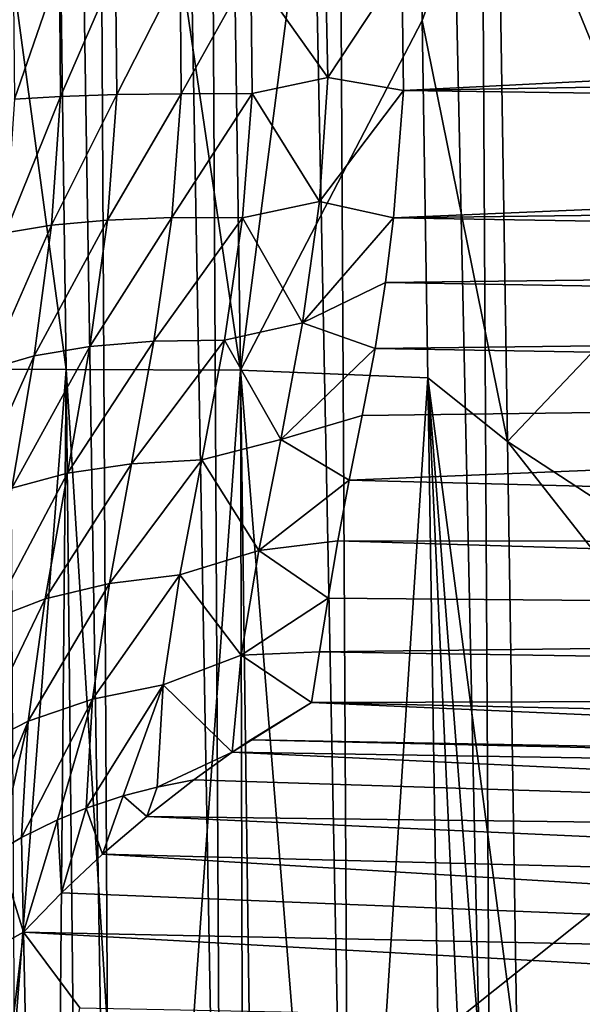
# Model space of a CAD drawing. Header units: metres. Extents: x -22 to 22, y 0 to 204.
# Tile 26 of 256: x -14.08 to -12.18, y 11.37 to 14.7. Entities that reach past the tile are written whole.
import ezdxf

# ---------------------------------------------------------------- set-up
doc = ezdxf.new("R2010")
doc.units = ezdxf.units.M
doc.layers.add('solid_002_SW0002', color=7, linetype='CONTINUOUS')
doc.layers.add('solid_002_SW0002_01', color=7, linetype='CONTINUOUS')

msp = doc.modelspace()

# ---------------------------------------------------------------- linework, layer by layer
at = {"layer": 'solid_002_SW0002'}
for points in [[(-12.651756, 38.744747, 221.615738), (-12.137403, 38.754784, 221.881348), (-11.963854, 9.167933, 221.874542)], [(-14.250724, 38.713585, 219.974136), (-13.933903, 38.719753, 220.458618), (-13.774794, 9.155378, 220.407471)], [(-13.933903, 38.719753, 220.458618), (-13.557491, 38.727081, 220.898438), (-13.398335, 9.158014, 220.860413)], [(-13.933903, 38.719753, 220.458618), (-13.398335, 9.158014, 220.860413), (-13.774794, 9.155378, 220.407471)], [(-13.557491, 38.727081, 220.898438), (-13.127732, 38.735451, 221.286285), (-12.965948, 9.161021, 221.260284)], [(-13.557491, 38.727081, 220.898438), (-12.965948, 9.161021, 221.260284), (-13.398335, 9.158014, 220.860413)], [(-13.127732, 38.735451, 221.286285), (-12.651756, 38.744747, 221.615738), (-12.485042, 9.164347, 221.600281)], [(-13.127732, 38.735451, 221.286285), (-12.485042, 9.164347, 221.600281), (-12.965948, 9.161021, 221.260284)], [(-12.651756, 38.744747, 221.615738), (-11.963854, 9.167933, 221.874542), (-12.485042, 9.164347, 221.600281)], [(-14.250724, 38.713585, 219.974136), (-13.774794, 9.155378, 220.407471), (-14.088879, 9.153157, 219.909256)], [(15.431576, 33.648762, 223.952362), (-15.431306, 33.548271, 223.951843), (-15.319921, 9.159238, 223.824142)], [(-14.52062, 17.898069, 207.015228), (-13.925558, 13.516032, 206.588531), (-14.466075, 13.517464, 207.086197)], [(-13.985415, 17.896917, 206.501343), (-13.925558, 13.516032, 206.588531), (-14.52062, 17.898069, 207.015228)], [(-13.985415, 17.896917, 206.501343), (-13.336438, 13.51458, 206.155151), (-13.925558, 13.516032, 206.588531)], [(-13.40102, 17.895758, 206.049728), (-13.336438, 13.51458, 206.155151), (-13.985415, 17.896917, 206.501343)], [(-12.772055, 17.859571, 205.665604), (-13.336438, 13.51458, 206.155151), (-13.40102, 17.895758, 206.049728)], [(-12.722656, 14.694042, 205.746109), (-13.336438, 13.51458, 206.155151), (-12.772055, 17.859571, 205.665604)], [(-12.46825, 15.398987, 205.58873), (-12.722656, 14.694042, 205.746109), (-12.772055, 17.859571, 205.665604)], [(-12.46825, 15.398987, 205.58873), (-12.434635, 13.272949, 205.670441), (-12.722656, 14.694042, 205.746109)], [(-11.851106, 13.886878, 205.362457), (-12.434635, 13.272949, 205.670441), (-12.46825, 15.398987, 205.58873)], [(-12.099079, 15.127979, 205.421097), (-11.851106, 13.886878, 205.362457), (-12.46825, 15.398987, 205.58873)], [(-13.042081, 14.501663, 217.6772), (-13.050946, 14.923218, 217.67099), (-13.301385, 14.868471, 217.734848)], [(-13.042081, 14.501663, 217.6772), (-12.791554, 14.880811, 217.658386), (-13.050946, 14.923218, 217.67099)], [(-13.947964, 14.869525, 218.160233), (-14.103925, 14.876375, 218.368912), (-14.100112, 14.429295, 218.368088)], [(-13.944087, 14.438068, 218.159531), (-13.947964, 14.869525, 218.160233), (-14.100112, 14.429295, 218.368088)], [(-13.758261, 14.865867, 217.981583), (-13.947964, 14.869525, 218.160233), (-13.944087, 14.438068, 218.159531)], [(-13.754306, 14.444157, 217.981033), (-13.758261, 14.865867, 217.981583), (-13.944087, 14.438068, 218.159531)], [(-13.540545, 14.865512, 217.838348), (-13.758261, 14.865867, 217.981583), (-13.754306, 14.444157, 217.981033)], [(-13.536498, 14.447374, 217.837982), (-13.540545, 14.865512, 217.838348), (-13.754306, 14.444157, 217.981033)], [(-13.301385, 14.868471, 217.734848), (-13.540545, 14.865512, 217.838348), (-13.536498, 14.447374, 217.837982)], [(-13.297238, 14.447625, 217.734695), (-13.301385, 14.868471, 217.734848), (-13.536498, 14.447374, 217.837982)], [(-13.042081, 14.501663, 217.6772), (-13.301385, 14.868471, 217.734848), (-13.297238, 14.447625, 217.734695)], [(-13.042081, 14.501663, 217.6772), (-12.786017, 14.457668, 217.659592), (-12.791554, 14.880811, 217.658386)], [(-12.791554, 14.880811, 217.658386), (-12.786017, 14.457668, 217.659592), (-5.344338, 14.833671, 217.85614)], [(-12.786017, 14.457668, 217.659592), (-5.234174, 14.590175, 217.862305), (-5.344338, 14.833671, 217.85614)], [(-12.722656, 14.694042, 205.746109), (-12.703791, 13.488741, 205.791733), (-13.336438, 13.51458, 206.155151)], [(-12.434635, 13.272949, 205.670441), (-12.703791, 13.488741, 205.791733), (-12.722656, 14.694042, 205.746109)], [(-12.786017, 14.457668, 217.659592), (-5.158137, 14.35362, 217.852768), (-5.234174, 14.590175, 217.862305)], [(-13.069969, 14.082879, 217.634399), (-13.042081, 14.501663, 217.6772), (-13.297238, 14.447625, 217.734695)], [(-13.069969, 14.082879, 217.634399), (-12.786017, 14.457668, 217.659592), (-13.042081, 14.501663, 217.6772)], [(-13.069969, 14.082879, 217.634399), (-12.819232, 14.028155, 217.609436), (-12.786017, 14.457668, 217.659592)], [(-12.786017, 14.457668, 217.659592), (-12.819232, 14.028155, 217.609436), (-5.158137, 14.35362, 217.852768)], [(-13.944087, 14.438068, 218.159531), (-14.100112, 14.429295, 218.368088), (-14.130374, 13.978086, 218.321075)], [(-13.974806, 14.003478, 218.113541), (-13.944087, 14.438068, 218.159531), (-14.130374, 13.978086, 218.321075)], [(-13.754306, 14.444157, 217.981033), (-13.944087, 14.438068, 218.159531), (-13.974806, 14.003478, 218.113541)], [(-13.785586, 14.020662, 217.935165), (-13.754306, 14.444157, 217.981033), (-13.974806, 14.003478, 218.113541)], [(-13.536498, 14.447374, 217.837982), (-13.754306, 14.444157, 217.981033), (-13.785586, 14.020662, 217.935165)], [(-13.568427, 14.029119, 217.791336), (-13.536498, 14.447374, 217.837982), (-13.785586, 14.020662, 217.935165)], [(-13.297238, 14.447625, 217.734695), (-13.536498, 14.447374, 217.837982), (-13.568427, 14.029119, 217.791336)], [(-13.329885, 14.028595, 217.686401), (-13.297238, 14.447625, 217.734695), (-13.568427, 14.029119, 217.791336)], [(-13.069969, 14.082879, 217.634399), (-13.297238, 14.447625, 217.734695), (-13.329885, 14.028595, 217.686401)], [(-12.819232, 14.028155, 217.609436), (-5.118326, 14.124223, 217.828659), (-5.158137, 14.35362, 217.852768)], [(-12.819232, 14.028155, 217.609436), (-5.115417, 13.901693, 217.790955), (-5.118326, 14.124223, 217.828659)], [(-13.127174, 13.673873, 217.543884), (-13.069969, 14.082879, 217.634399), (-13.329885, 14.028595, 217.686401)], [(-13.127174, 13.673873, 217.543884), (-12.819232, 14.028155, 217.609436), (-13.069969, 14.082879, 217.634399)], [(-13.568427, 14.029119, 217.791336), (-13.785586, 14.020662, 217.935165), (-13.845004, 13.593919, 217.840881)], [(-13.628632, 13.611779, 217.696716), (-13.568427, 14.029119, 217.791336), (-13.845004, 13.593919, 217.840881)], [(-13.329885, 14.028595, 217.686401), (-13.568427, 14.029119, 217.791336), (-13.628632, 13.611779, 217.696716)], [(-13.390959, 13.615327, 217.589844), (-13.329885, 14.028595, 217.686401), (-13.628632, 13.611779, 217.696716)], [(-13.127174, 13.673873, 217.543884), (-13.329885, 14.028595, 217.686401), (-13.390959, 13.615327, 217.589844)], [(-13.127174, 13.673873, 217.543884), (-12.846547, 13.81043, 217.563736), (-12.819232, 14.028155, 217.609436)], [(-12.819232, 14.028155, 217.609436), (-12.846547, 13.81043, 217.563736), (-5.115417, 13.901693, 217.790955)], [(-13.974806, 14.003478, 218.113541), (-14.130374, 13.978086, 218.321075), (-14.18856, 13.517831, 218.222733)], [(-14.033544, 13.562284, 218.018005), (-13.974806, 14.003478, 218.113541), (-14.18856, 13.517831, 218.222733)], [(-13.785586, 14.020662, 217.935165), (-13.974806, 14.003478, 218.113541), (-14.033544, 13.562284, 218.018005)], [(-13.845004, 13.593919, 217.840881), (-13.785586, 14.020662, 217.935165), (-14.033544, 13.562284, 218.018005)], [(-12.846547, 13.81043, 217.563736), (-5.153336, 13.679362, 217.738586), (-5.115417, 13.901693, 217.790955)], [(-11.851106, 13.886878, 205.362457), (-11.480928, 12.649961, 205.272476), (-12.434635, 13.272949, 205.670441)], [(-13.127174, 13.673873, 217.543884), (-12.8818, 13.587281, 217.502075), (-12.846547, 13.81043, 217.563736)], [(-12.846547, 13.81043, 217.563736), (-12.8818, 13.587281, 217.502075), (-5.153336, 13.679362, 217.738586)], [(-13.200647, 13.280066, 217.407837), (-13.127174, 13.673873, 217.543884), (-13.390959, 13.615327, 217.589844)], [(-13.200647, 13.280066, 217.407837), (-12.8818, 13.587281, 217.502075), (-13.127174, 13.673873, 217.543884)], [(-12.8818, 13.587281, 217.502075), (-5.231467, 13.459406, 217.671707), (-5.153336, 13.679362, 217.738586)], [(-13.845004, 13.593919, 217.840881), (-14.033544, 13.562284, 218.018005), (-14.108511, 13.115998, 217.866867)], [(-13.920232, 13.166105, 217.693771), (-13.845004, 13.593919, 217.840881), (-14.108511, 13.115998, 217.866867)], [(-13.628632, 13.611779, 217.696716), (-13.845004, 13.593919, 217.840881), (-13.920232, 13.166105, 217.693771)], [(-13.704161, 13.198419, 217.551697), (-13.628632, 13.611779, 217.696716), (-13.920232, 13.166105, 217.693771)], [(-13.390959, 13.615327, 217.589844), (-13.628632, 13.611779, 217.696716), (-13.704161, 13.198419, 217.551697)], [(-13.46682, 13.211965, 217.444901), (-13.390959, 13.615327, 217.589844), (-13.704161, 13.198419, 217.551697)], [(-13.200647, 13.280066, 217.407837), (-13.390959, 13.615327, 217.589844), (-13.46682, 13.211965, 217.444901)], [(-14.033544, 13.562284, 218.018005), (-14.18856, 13.517831, 218.222733), (-14.263315, 13.049611, 218.06572)], [(-14.108511, 13.115998, 217.866867), (-14.033544, 13.562284, 218.018005), (-14.263315, 13.049611, 218.06572)], [(-13.200647, 13.280066, 217.407837), (-12.925698, 13.361643, 217.423599), (-12.8818, 13.587281, 217.502075)], [(-12.8818, 13.587281, 217.502075), (-12.925698, 13.361643, 217.423599), (-5.231467, 13.459406, 217.671707)], [(-14.466075, 13.517464, 207.086197), (-13.925558, 13.516032, 206.588531), (-14.262335, 9.16007, 207.104874)], [(-13.925558, 13.516032, 206.588531), (-13.964258, 9.160056, 206.852722), (-14.262335, 9.16007, 207.104874)], [(-13.925558, 13.516032, 206.588531), (-13.878952, 9.160051, 206.786163), (-13.964258, 9.160056, 206.852722)], [(-13.925558, 13.516032, 206.588531), (-13.651569, 9.160041, 206.619827), (-13.878952, 9.160051, 206.786163)], [(-13.925558, 13.516032, 206.588531), (-13.336438, 13.51458, 206.155151), (-13.651569, 9.160041, 206.619827)], [(-13.336438, 13.51458, 206.155151), (-13.32548, 9.160028, 206.407196), (-13.651569, 9.160041, 206.619827)], [(-13.336438, 13.51458, 206.155151), (-13.278308, 9.160027, 206.378784), (-13.32548, 9.160028, 206.407196)], [(-13.336438, 13.51458, 206.155151), (-12.986739, 9.160014, 206.215439), (-13.278308, 9.160027, 206.378784)], [(-13.336438, 13.51458, 206.155151), (-12.703791, 13.488741, 205.791733), (-12.986739, 9.160014, 206.215439)], [(-12.703791, 13.488741, 205.791733), (-12.635918, 9.16, 206.045044), (-12.986739, 9.160014, 206.215439)], [(-12.503141, 9.159999, 205.986008), (-12.635918, 9.16, 206.045044), (-12.703791, 13.488741, 205.791733)], [(-12.401685, 11.192996, 205.782471), (-12.369458, 9.159998, 205.927322), (-12.703791, 13.488741, 205.791733)], [(-12.503141, 9.159999, 205.986008), (-12.703791, 13.488741, 205.791733), (-12.369458, 9.159998, 205.927322)], [(-12.434635, 13.272949, 205.670441), (-12.401685, 11.192996, 205.782471), (-12.703791, 13.488741, 205.791733)], [(-12.970004, 13.142667, 217.33107), (-4.57771, 12.926807, 217.471512), (-5.231467, 13.459406, 217.671707)], [(-12.925698, 13.361643, 217.423599), (-12.970004, 13.142667, 217.33107), (-5.231467, 13.459406, 217.671707)], [(-13.200647, 13.280066, 217.407837), (-12.970004, 13.142667, 217.33107), (-12.925698, 13.361643, 217.423599)], [(-13.275013, 12.90518, 217.228607), (-13.200647, 13.280066, 217.407837), (-13.46682, 13.211965, 217.444901)], [(-13.275013, 12.90518, 217.228607), (-12.970004, 13.142667, 217.33107), (-13.200647, 13.280066, 217.407837)], [(-10.987432, 11.433032, 205.152618), (-12.401685, 11.192996, 205.782471), (-12.434635, 13.272949, 205.670441)], [(-11.480928, 12.649961, 205.272476), (-10.987432, 11.433032, 205.152618), (-12.434635, 13.272949, 205.670441)], [(-13.704161, 13.198419, 217.551697), (-13.920232, 13.166105, 217.693771), (-13.995709, 12.74236, 217.489853)], [(-13.779194, 12.793718, 217.354187), (-13.704161, 13.198419, 217.551697), (-13.995709, 12.74236, 217.489853)], [(-13.46682, 13.211965, 217.444901), (-13.704161, 13.198419, 217.551697), (-13.779194, 12.793718, 217.354187)], [(-13.541362, 12.822735, 217.251648), (-13.46682, 13.211965, 217.444901), (-13.779194, 12.793718, 217.354187)], [(-13.275013, 12.90518, 217.228607), (-13.46682, 13.211965, 217.444901), (-13.541362, 12.822735, 217.251648)], [(-13.920232, 13.166105, 217.693771), (-14.108511, 13.115998, 217.866867), (-14.184373, 12.67021, 217.654541)], [(-13.995709, 12.74236, 217.489853), (-13.920232, 13.166105, 217.693771), (-14.184373, 12.67021, 217.654541)], [(-13.275013, 12.90518, 217.228607), (-13.007341, 12.937797, 217.228806), (-12.970004, 13.142667, 217.33107)], [(-12.970004, 13.142667, 217.33107), (-13.007341, 12.937797, 217.228806), (-4.57771, 12.926807, 217.471512)], [(-13.275013, 12.90518, 217.228607), (-13.040201, 12.744923, 217.117264), (-13.007341, 12.937797, 217.228806)], [(-13.007341, 12.937797, 217.228806), (-13.040201, 12.744923, 217.117264), (-4.221997, 12.668964, 217.341049)], [(-13.007341, 12.937797, 217.228806), (-4.221997, 12.668964, 217.341049), (-4.57771, 12.926807, 217.471512)], [(-13.33462, 12.552365, 217.008118), (-13.275013, 12.90518, 217.228607), (-13.541362, 12.822735, 217.251648)], [(-13.33462, 12.552365, 217.008118), (-13.040201, 12.744923, 217.117264), (-13.275013, 12.90518, 217.228607)], [(-13.541362, 12.822735, 217.251648), (-13.779194, 12.793718, 217.354187), (-13.836428, 12.40332, 217.102325)], [(-13.597636, 12.452149, 217.010071), (-13.541362, 12.822735, 217.251648), (-13.836428, 12.40332, 217.102325)], [(-13.33462, 12.552365, 217.008118), (-13.541362, 12.822735, 217.251648), (-13.597636, 12.452149, 217.010071)], [(-13.779194, 12.793718, 217.354187), (-13.995709, 12.74236, 217.489853), (-14.053812, 12.329382, 217.225601)], [(-13.836428, 12.40332, 217.102325), (-13.779194, 12.793718, 217.354187), (-14.053812, 12.329382, 217.225601)], [(-13.995709, 12.74236, 217.489853), (-14.184373, 12.67021, 217.654541), (-14.243227, 12.232568, 217.376144)], [(-14.053812, 12.329382, 217.225601), (-13.995709, 12.74236, 217.489853), (-14.243227, 12.232568, 217.376144)], [(-13.33462, 12.552365, 217.008118), (-13.069884, 12.563105, 216.997025), (-13.040201, 12.744923, 217.117264)], [(-13.040201, 12.744923, 217.117264), (-13.069884, 12.563105, 216.997025), (-4.221997, 12.668964, 217.341049)], [(-13.069884, 12.563105, 216.997025), (-3.846761, 12.419223, 217.191116), (-4.221997, 12.668964, 217.341049)], [(-13.33462, 12.552365, 217.008118), (-13.096391, 12.392502, 216.869232), (-13.069884, 12.563105, 216.997025)], [(-13.069884, 12.563105, 216.997025), (-13.096391, 12.392502, 216.869232), (-3.846761, 12.419223, 217.191116)], [(-13.364261, 12.224173, 216.748093), (-13.33462, 12.552365, 217.008118), (-13.597636, 12.452149, 217.010071)], [(-13.364261, 12.224173, 216.748093), (-13.096391, 12.392502, 216.869232), (-13.33462, 12.552365, 217.008118)], [(-13.597636, 12.452149, 217.010071), (-13.857681, 12.035391, 216.796783), (-13.732692, 12.076854, 216.753403)], [(-13.597636, 12.452149, 217.010071), (-13.836428, 12.40332, 217.102325), (-13.857681, 12.035391, 216.796783)], [(-13.597636, 12.452149, 217.010071), (-13.732692, 12.076854, 216.753403), (-13.61834, 12.106737, 216.722321)], [(-13.364261, 12.224173, 216.748093), (-13.597636, 12.452149, 217.010071), (-13.61834, 12.106737, 216.722321)], [(-13.836428, 12.40332, 217.102325), (-14.075562, 11.936871, 216.900406), (-13.954989, 11.995942, 216.838196)], [(-13.836428, 12.40332, 217.102325), (-14.053812, 12.329382, 217.225601), (-14.075562, 11.936871, 216.900406)], [(-13.836428, 12.40332, 217.102325), (-13.954989, 11.995942, 216.838196), (-13.857681, 12.035391, 216.796783)], [(-13.096391, 12.392502, 216.869232), (-3.451767, 12.179654, 217.022797), (-3.846761, 12.419223, 217.191116)], [(-13.301567, 12.266306, 216.774689), (-13.096391, 12.392502, 216.869232), (-13.364261, 12.224173, 216.748093)], [(-13.301567, 12.266306, 216.774689), (-8.103656, 12.170413, 216.854706), (-13.096391, 12.392502, 216.869232)], [(-13.096391, 12.392502, 216.869232), (-8.103656, 12.170413, 216.854706), (-3.451767, 12.179654, 217.022797)], [(-14.053812, 12.329382, 217.225601), (-14.265406, 11.814151, 217.03009), (-14.154602, 11.890871, 216.948959)], [(-14.053812, 12.329382, 217.225601), (-14.243227, 12.232568, 217.376144), (-14.265406, 11.814151, 217.03009)], [(-14.053812, 12.329382, 217.225601), (-14.154602, 11.890871, 216.948959), (-14.075562, 11.936871, 216.900406)], [(-13.301567, 12.266306, 216.774689), (-13.364261, 12.224173, 216.748093), (-6.97705, 12.121305, 216.850754)], [(-13.301567, 12.266306, 216.774689), (-6.97705, 12.121305, 216.850754), (-8.103656, 12.170413, 216.854706)], [(-13.364261, 12.224173, 216.748093), (-13.61834, 12.106737, 216.722321), (-13.493947, 12.131333, 216.69696)], [(-6.983256, 11.92379, 216.70195), (-13.364261, 12.224173, 216.748093), (-13.493947, 12.131333, 216.69696)], [(-6.983256, 11.92379, 216.70195), (-6.97705, 12.121305, 216.850754), (-13.364261, 12.224173, 216.748093)], [(-13.652806, 12.007444, 216.642899), (-13.493947, 12.131333, 216.69696), (-13.61834, 12.106737, 216.722321)], [(-6.983256, 11.92379, 216.70195), (-13.493947, 12.131333, 216.69696), (-13.652806, 12.007444, 216.642899)], [(-13.652806, 12.007444, 216.642899), (-13.61834, 12.106737, 216.722321), (-13.732692, 12.076854, 216.753403)], [(-13.802223, 11.879956, 216.602173), (-13.732692, 12.076854, 216.753403), (-13.857681, 12.035391, 216.796783)], [(-13.802223, 11.879956, 216.602173), (-13.652806, 12.007444, 216.642899), (-13.732692, 12.076854, 216.753403)], [(-13.941475, 11.749723, 216.574585), (-13.857681, 12.035391, 216.796783), (-13.954989, 11.995942, 216.838196)], [(-13.941475, 11.749723, 216.574585), (-13.802223, 11.879956, 216.602173), (-13.857681, 12.035391, 216.796783)], [(-6.996463, 11.704794, 216.587662), (-13.652806, 12.007444, 216.642899), (-13.802223, 11.879956, 216.602173)], [(-6.983256, 11.92379, 216.70195), (-13.652806, 12.007444, 216.642899), (-6.996463, 11.704794, 216.587662)], [(-14.069843, 11.617518, 216.560013), (-13.954989, 11.995942, 216.838196), (-14.075562, 11.936871, 216.900406)], [(-14.069843, 11.617518, 216.560013), (-13.941475, 11.749723, 216.574585), (-13.954989, 11.995942, 216.838196)], [(-14.069843, 11.617518, 216.560013), (-14.075562, 11.936871, 216.900406), (-14.154602, 11.890871, 216.948959)], [(-14.224384, 11.531532, 216.675308), (-14.069843, 11.617518, 216.560013), (-14.154602, 11.890871, 216.948959)], [(-7.01004, 11.469995, 216.511002), (-13.802223, 11.879956, 216.602173), (-13.941475, 11.749723, 216.574585)], [(-6.996463, 11.704794, 216.587662), (-13.802223, 11.879956, 216.602173), (-7.01004, 11.469995, 216.511002)], [(-7.01004, 11.469995, 216.511002), (-13.941475, 11.749723, 216.574585), (-14.069843, 11.617518, 216.560013)], [(-14.224384, 11.531532, 216.675308), (-14.211921, 10.418794, 216.969711), (-14.069843, 11.617518, 216.560013)], [(-14.069843, 11.617518, 216.560013), (-14.211921, 10.418794, 216.969711), (-14.043713, 10.395618, 216.878906)], [(-13.878858, 11.361732, 216.561096), (-14.069843, 11.617518, 216.560013), (-14.043713, 10.395618, 216.878906)], [(-7.01004, 11.469995, 216.511002), (-14.069843, 11.617518, 216.560013), (-7.023616, 11.225779, 216.474014)], [(-13.878858, 11.361732, 216.561096), (-7.023616, 11.225779, 216.474014), (-14.069843, 11.617518, 216.560013)], [(-10.987432, 11.433032, 205.152618), (-10.722955, 10.893878, 205.096909), (-12.401685, 11.192996, 205.782471)]]:
    msp.add_3dface(points, dxfattribs=at)
at = {"layer": 'solid_002_SW0002_01'}
msp.add_3dface([(15.431576, 33.648762, 223.952362), (-15.319921, 9.159238, 223.824142), (15.31992, 9.159238, 223.824142)], dxfattribs=at)

doc.saveas('drawing.dxf')
